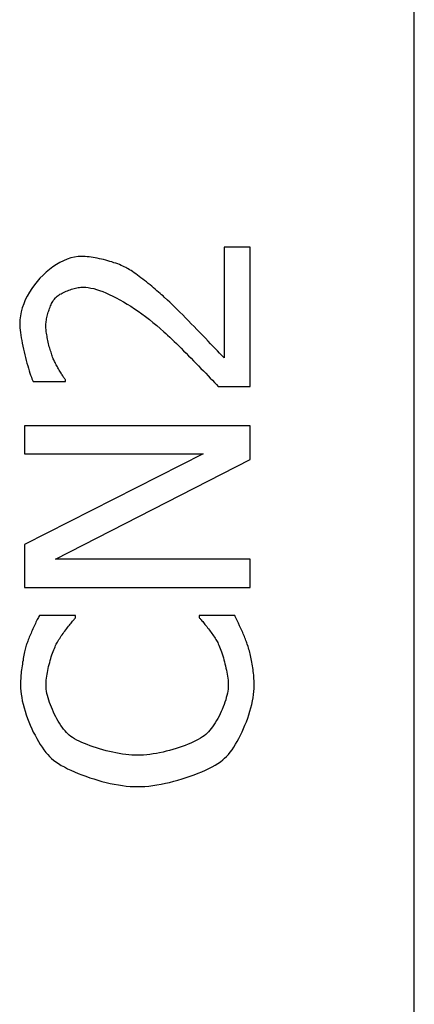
# Model space of a CAD drawing. Header units: millimetres. Extents: x 163 to 2699, y 224 to 730.
# Tile 139 of 168: x 2421.74 to 2426.18, y 467 to 478.07. Entities that reach past the tile are written whole.
import ezdxf

# ---------------------------------------------------------------- set-up
doc = ezdxf.new("R2010")
doc.units = ezdxf.units.MM

msp = doc.modelspace()

# ---------------------------------------------------------------- linework, layer by layer
at = {"color": 7, "linetype": 'Continuous'}
for p, q in [((2426.178, 400.503), (2426.178, 505.153)), ((2424.039, 475.515), (2424.039, 474.267)), ((2424.333, 475.515), (2424.039, 475.515)), ((2424.333, 473.948), (2424.333, 475.515)), ((2422.193, 475.341), (2422.153, 475.318)), ((2422.233, 475.361), (2422.193, 475.341)), ((2422.274, 475.378), (2422.233, 475.361)), ((2422.315, 475.392), (2422.274, 475.378)), ((2422.356, 475.401), (2422.315, 475.392)), ((2422.397, 475.408), (2422.356, 475.401)), ((2422.437, 475.41), (2422.397, 475.408)), ((2422.457, 475.409), (2422.437, 475.41)), ((2422.477, 475.408), (2422.457, 475.409)), ((2422.498, 475.406), (2422.477, 475.408)), ((2422.52, 475.404), (2422.498, 475.406)), ((2422.542, 475.401), (2422.52, 475.404)), ((2422.565, 475.398), (2422.542, 475.401)), ((2422.589, 475.394), (2422.565, 475.398)), ((2422.612, 475.389), (2422.589, 475.394)), ((2422.636, 475.384), (2422.612, 475.389)), ((2422.66, 475.379), (2422.636, 475.384)), ((2422.684, 475.373), (2422.66, 475.379)), ((2422.708, 475.367), (2422.684, 475.373)), ((2422.731, 475.36), (2422.708, 475.367)), ((2422.755, 475.354), (2422.731, 475.36)), ((2422.778, 475.347), (2422.755, 475.354)), ((2422.8, 475.339), (2422.778, 475.347)), ((2422.821, 475.332), (2422.8, 475.339)), ((2422.842, 475.325), (2422.821, 475.332)), ((2422.862, 475.317), (2422.842, 475.325)), ((2422.038, 475.233), (2422.002, 475.2)), ((2422.075, 475.264), (2422.038, 475.233)), ((2422.114, 475.292), (2422.075, 475.264)), ((2422.153, 475.318), (2422.114, 475.292)), ((2422.881, 475.309), (2422.862, 475.317)), ((2422.899, 475.301), (2422.881, 475.309)), ((2422.916, 475.293), (2422.899, 475.301)), ((2422.932, 475.286), (2422.916, 475.293)), ((2422.946, 475.278), (2422.932, 475.286)), ((2422.96, 475.27), (2422.946, 475.278)), ((2422.976, 475.26), (2422.96, 475.27)), ((2422.992, 475.25), (2422.976, 475.26)), ((2423.009, 475.238), (2422.992, 475.25)), ((2423.027, 475.226), (2423.009, 475.238)), ((2423.046, 475.213), (2423.027, 475.226)), ((2421.935, 475.127), (2421.905, 475.089)), ((2421.968, 475.164), (2421.935, 475.127)), ((2422.002, 475.2), (2421.968, 475.164)), ((2423.065, 475.199), (2423.046, 475.213)), ((2423.084, 475.184), (2423.065, 475.199)), ((2423.104, 475.169), (2423.084, 475.184)), ((2423.125, 475.154), (2423.104, 475.169)), ((2423.145, 475.138), (2423.125, 475.154)), ((2423.165, 475.122), (2423.145, 475.138)), ((2423.186, 475.106), (2423.165, 475.122)), ((2423.206, 475.089), (2423.186, 475.106)), ((2421.849, 475.007), (2421.825, 474.964)), ((2421.876, 475.048), (2421.849, 475.007)), ((2421.905, 475.089), (2421.876, 475.048)), ((2422.206, 474.99), (2422.219, 474.997)), ((2422.219, 474.997), (2422.232, 475.004)), ((2422.232, 475.004), (2422.246, 475.011)), ((2422.246, 475.011), (2422.261, 475.017)), ((2422.261, 475.017), (2422.276, 475.023)), ((2422.276, 475.023), (2422.291, 475.029)), ((2422.291, 475.029), (2422.306, 475.035)), ((2422.306, 475.035), (2422.321, 475.04)), ((2422.321, 475.04), (2422.337, 475.045)), ((2422.337, 475.045), (2422.353, 475.049)), ((2422.353, 475.049), (2422.368, 475.053)), ((2422.368, 475.053), (2422.384, 475.056)), ((2422.384, 475.056), (2422.399, 475.059)), ((2422.399, 475.059), (2422.414, 475.061)), ((2422.414, 475.061), (2422.428, 475.062)), ((2422.428, 475.062), (2422.442, 475.064)), ((2422.442, 475.064), (2422.456, 475.064)), ((2422.456, 475.064), (2422.482, 475.063)), ((2422.482, 475.063), (2422.51, 475.059)), ((2422.51, 475.059), (2422.54, 475.054)), ((2422.54, 475.054), (2422.572, 475.047)), ((2422.572, 475.047), (2422.604, 475.037)), ((2422.604, 475.037), (2422.639, 475.026)), ((2422.639, 475.026), (2422.674, 475.013)), ((2422.674, 475.013), (2422.71, 474.998)), ((2422.71, 474.998), (2422.748, 474.981)), ((2423.226, 475.073), (2423.206, 475.089)), ((2423.246, 475.056), (2423.226, 475.073)), ((2423.265, 475.04), (2423.246, 475.056)), ((2423.284, 475.024), (2423.265, 475.04)), ((2423.302, 475.009), (2423.284, 475.024)), ((2423.319, 474.993), (2423.302, 475.009)), ((2423.336, 474.979), (2423.319, 474.993)), ((2421.803, 474.921), (2421.785, 474.877)), ((2421.825, 474.964), (2421.803, 474.921)), ((2422.099, 474.878), (2422.105, 474.89)), ((2422.105, 474.89), (2422.111, 474.901)), ((2422.111, 474.901), (2422.118, 474.912)), ((2422.118, 474.912), (2422.124, 474.921)), ((2422.124, 474.921), (2422.13, 474.93)), ((2422.13, 474.93), (2422.137, 474.938)), ((2422.137, 474.938), (2422.144, 474.946)), ((2422.144, 474.946), (2422.152, 474.953)), ((2422.152, 474.953), (2422.161, 474.961)), ((2422.161, 474.961), (2422.171, 474.968)), ((2422.171, 474.968), (2422.182, 474.976)), ((2422.182, 474.976), (2422.193, 474.983)), ((2422.193, 474.983), (2422.206, 474.99)), ((2422.748, 474.981), (2422.786, 474.963)), ((2422.786, 474.963), (2422.826, 474.943)), ((2422.826, 474.943), (2422.866, 474.922)), ((2422.866, 474.922), (2422.906, 474.898)), ((2422.906, 474.898), (2422.947, 474.874)), ((2423.352, 474.965), (2423.336, 474.979)), ((2423.366, 474.951), (2423.352, 474.965)), ((2423.403, 474.917), (2423.366, 474.951)), ((2423.428, 474.894), (2423.403, 474.917)), ((2423.454, 474.868), (2423.428, 474.894)), ((2421.756, 474.787), (2421.747, 474.742)), ((2421.769, 474.832), (2421.756, 474.787)), ((2421.785, 474.877), (2421.769, 474.832)), ((2422.057, 474.766), (2422.061, 474.781)), ((2422.061, 474.781), (2422.066, 474.796)), ((2422.066, 474.796), (2422.071, 474.81)), ((2422.071, 474.81), (2422.076, 474.825)), ((2422.076, 474.825), (2422.082, 474.839)), ((2422.082, 474.839), (2422.087, 474.852)), ((2422.087, 474.852), (2422.093, 474.865)), ((2422.093, 474.865), (2422.099, 474.878)), ((2422.947, 474.874), (2422.989, 474.848)), ((2422.989, 474.848), (2423.03, 474.821)), ((2423.03, 474.821), (2423.072, 474.792)), ((2423.072, 474.792), (2423.114, 474.762)), ((2423.482, 474.841), (2423.454, 474.868)), ((2423.511, 474.812), (2423.482, 474.841)), ((2423.541, 474.782), (2423.511, 474.812)), ((2423.573, 474.751), (2423.541, 474.782)), ((2421.742, 474.697), (2421.74, 474.652)), ((2421.747, 474.742), (2421.742, 474.697)), ((2422.035, 474.652), (2422.036, 474.666)), ((2422.036, 474.666), (2422.038, 474.679)), ((2422.038, 474.679), (2422.04, 474.693)), ((2422.04, 474.693), (2422.043, 474.708)), ((2422.043, 474.708), (2422.046, 474.722)), ((2422.046, 474.722), (2422.049, 474.737)), ((2422.049, 474.737), (2422.053, 474.752)), ((2422.053, 474.752), (2422.057, 474.766)), ((2423.114, 474.762), (2423.156, 474.732)), ((2423.156, 474.732), (2423.198, 474.7)), ((2423.198, 474.7), (2423.239, 474.666)), ((2423.239, 474.666), (2423.281, 474.632)), ((2423.604, 474.719), (2423.573, 474.751)), ((2423.637, 474.686), (2423.604, 474.719)), ((2423.669, 474.653), (2423.637, 474.686)), ((2421.74, 474.652), (2421.74, 474.63)), ((2421.74, 474.63), (2421.742, 474.606)), ((2421.742, 474.606), (2421.744, 474.58)), ((2421.744, 474.58), (2421.747, 474.553)), ((2421.747, 474.553), (2421.751, 474.524)), ((2422.034, 474.64), (2422.035, 474.652)), ((2422.034, 474.627), (2422.034, 474.64)), ((2422.034, 474.616), (2422.034, 474.627)), ((2422.035, 474.603), (2422.034, 474.616)), ((2422.036, 474.589), (2422.035, 474.603)), ((2422.037, 474.575), (2422.036, 474.589)), ((2422.039, 474.56), (2422.037, 474.575)), ((2422.042, 474.545), (2422.039, 474.56)), ((2423.281, 474.632), (2423.321, 474.597)), ((2423.321, 474.597), (2423.362, 474.562)), ((2423.362, 474.562), (2423.382, 474.543)), ((2423.702, 474.62), (2423.669, 474.653)), ((2423.734, 474.587), (2423.702, 474.62)), ((2423.766, 474.553), (2423.734, 474.587)), ((2423.798, 474.521), (2423.766, 474.553)), ((2421.751, 474.524), (2421.756, 474.494)), ((2421.756, 474.494), (2421.762, 474.463)), ((2421.762, 474.463), (2421.768, 474.432)), ((2422.044, 474.529), (2422.042, 474.545)), ((2422.047, 474.513), (2422.044, 474.529)), ((2422.05, 474.496), (2422.047, 474.513)), ((2422.053, 474.479), (2422.05, 474.496)), ((2422.057, 474.462), (2422.053, 474.479)), ((2422.061, 474.445), (2422.057, 474.462)), ((2422.065, 474.428), (2422.061, 474.445)), ((2423.382, 474.543), (2423.404, 474.522)), ((2423.404, 474.522), (2423.427, 474.501)), ((2423.427, 474.501), (2423.451, 474.478)), ((2423.451, 474.478), (2423.476, 474.454)), ((2423.476, 474.454), (2423.502, 474.429)), ((2423.829, 474.489), (2423.798, 474.521)), ((2423.858, 474.458), (2423.829, 474.489)), ((2423.887, 474.428), (2423.858, 474.458)), ((2421.768, 474.432), (2421.774, 474.4)), ((2421.774, 474.4), (2421.781, 474.368)), ((2421.781, 474.368), (2421.789, 474.335)), ((2421.789, 474.335), (2421.796, 474.303)), ((2422.069, 474.411), (2422.065, 474.428)), ((2422.073, 474.394), (2422.069, 474.411)), ((2422.078, 474.378), (2422.073, 474.394)), ((2422.082, 474.362), (2422.078, 474.378)), ((2422.087, 474.346), (2422.082, 474.362)), ((2422.092, 474.331), (2422.087, 474.346)), ((2422.096, 474.317), (2422.092, 474.331)), ((2423.502, 474.429), (2423.528, 474.403)), ((2423.528, 474.403), (2423.555, 474.376)), ((2423.555, 474.376), (2423.583, 474.349)), ((2423.583, 474.349), (2423.611, 474.321)), ((2423.914, 474.399), (2423.887, 474.428)), ((2423.94, 474.372), (2423.914, 474.399)), ((2423.964, 474.347), (2423.94, 474.372)), ((2423.986, 474.323), (2423.964, 474.347)), ((2421.796, 474.303), (2421.804, 474.271)), ((2421.804, 474.271), (2421.813, 474.24)), ((2421.813, 474.24), (2421.821, 474.209)), ((2422.101, 474.303), (2422.096, 474.317)), ((2422.105, 474.29), (2422.101, 474.303)), ((2422.11, 474.278), (2422.105, 474.29)), ((2422.114, 474.267), (2422.11, 474.278)), ((2422.118, 474.258), (2422.114, 474.267)), ((2422.122, 474.248), (2422.118, 474.258)), ((2422.127, 474.238), (2422.122, 474.248)), ((2422.133, 474.227), (2422.127, 474.238)), ((2422.138, 474.216), (2422.133, 474.227)), ((2423.611, 474.321), (2423.639, 474.293)), ((2423.639, 474.293), (2423.667, 474.264)), ((2423.667, 474.264), (2423.696, 474.236)), ((2423.696, 474.236), (2423.724, 474.207)), ((2424.006, 474.302), (2423.986, 474.323)), ((2424.024, 474.283), (2424.006, 474.302)), ((2424.039, 474.267), (2424.024, 474.283)), ((2421.821, 474.209), (2421.83, 474.179)), ((2421.83, 474.179), (2421.838, 474.151)), ((2421.838, 474.151), (2421.846, 474.124)), ((2421.846, 474.124), (2421.855, 474.098)), ((2422.144, 474.204), (2422.138, 474.216)), ((2422.15, 474.192), (2422.144, 474.204)), ((2422.157, 474.18), (2422.15, 474.192)), ((2422.164, 474.168), (2422.157, 474.18)), ((2422.17, 474.156), (2422.164, 474.168)), ((2422.177, 474.144), (2422.17, 474.156)), ((2422.184, 474.132), (2422.177, 474.144)), ((2422.191, 474.12), (2422.184, 474.132)), ((2422.198, 474.109), (2422.191, 474.12)), ((2422.205, 474.097), (2422.198, 474.109)), ((2423.724, 474.207), (2423.752, 474.178)), ((2423.752, 474.178), (2423.779, 474.15)), ((2423.779, 474.15), (2423.806, 474.122)), ((2423.806, 474.122), (2423.833, 474.095)), ((2421.855, 474.098), (2421.863, 474.075)), ((2421.863, 474.075), (2421.871, 474.053)), ((2421.871, 474.053), (2421.878, 474.033)), ((2421.878, 474.033), (2421.885, 474.016)), ((2421.885, 474.016), (2421.892, 474.002)), ((2421.892, 474.002), (2422.254, 474.002)), ((2422.211, 474.087), (2422.205, 474.097)), ((2422.218, 474.076), (2422.211, 474.087)), ((2422.224, 474.066), (2422.218, 474.076)), ((2422.23, 474.057), (2422.224, 474.066)), ((2422.236, 474.048), (2422.23, 474.057)), ((2422.241, 474.04), (2422.236, 474.048)), ((2422.246, 474.032), (2422.241, 474.04)), ((2422.25, 474.026), (2422.246, 474.032)), ((2422.254, 474.02), (2422.25, 474.026)), ((2422.254, 474.002), (2422.254, 474.02)), ((2423.833, 474.095), (2423.859, 474.068)), ((2423.859, 474.068), (2423.884, 474.042)), ((2423.884, 474.042), (2423.908, 474.017)), ((2423.908, 474.017), (2423.931, 473.993)), ((2423.931, 473.993), (2423.952, 473.97)), ((2423.952, 473.97), (2423.973, 473.948)), ((2423.973, 473.948), (2424.333, 473.948)), ((2421.793, 473.506), (2421.793, 473.191)), ((2424.333, 473.506), (2421.793, 473.506)), ((2424.333, 473.127), (2424.333, 473.506)), ((2423.804, 473.191), (2421.793, 472.168)), ((2421.793, 473.191), (2423.804, 473.191)), ((2422.143, 472.003), (2424.333, 473.127)), ((2421.793, 472.168), (2421.793, 471.688)), ((2424.333, 472.003), (2422.143, 472.003)), ((2424.333, 471.688), (2424.333, 472.003)), ((2421.793, 471.688), (2424.333, 471.688)), ((2421.95, 471.35), (2421.944, 471.338)), ((2421.956, 471.362), (2421.95, 471.35)), ((2421.962, 471.373), (2421.956, 471.362)), ((2422.369, 471.373), (2421.962, 471.373)), ((2422.358, 471.333), (2422.364, 471.34)), ((2422.364, 471.34), (2422.369, 471.346)), ((2422.369, 471.346), (2422.369, 471.373)), ((2423.757, 471.373), (2423.757, 471.348)), ((2424.16, 471.373), (2423.757, 471.373)), ((2423.757, 471.348), (2423.762, 471.343)), ((2423.762, 471.343), (2423.768, 471.337)), ((2424.165, 471.362), (2424.16, 471.373)), ((2424.201, 471.286), (2424.165, 471.362)), ((2421.895, 471.235), (2421.888, 471.22)), ((2421.902, 471.251), (2421.895, 471.235)), ((2421.909, 471.266), (2421.902, 471.251)), ((2421.916, 471.282), (2421.909, 471.266)), ((2421.923, 471.296), (2421.916, 471.282)), ((2421.93, 471.311), (2421.923, 471.296)), ((2421.937, 471.325), (2421.93, 471.311)), ((2421.944, 471.338), (2421.937, 471.325)), ((2422.269, 471.224), (2422.279, 471.237)), ((2422.279, 471.237), (2422.289, 471.25)), ((2422.289, 471.25), (2422.299, 471.263)), ((2422.299, 471.263), (2422.309, 471.275)), ((2422.309, 471.275), (2422.318, 471.286)), ((2422.318, 471.286), (2422.327, 471.297)), ((2422.327, 471.297), (2422.335, 471.307)), ((2422.335, 471.307), (2422.343, 471.317)), ((2422.343, 471.317), (2422.351, 471.325)), ((2422.351, 471.325), (2422.358, 471.333)), ((2423.768, 471.337), (2423.775, 471.329)), ((2423.775, 471.329), (2423.782, 471.321)), ((2423.782, 471.321), (2423.789, 471.312)), ((2423.789, 471.312), (2423.798, 471.303)), ((2423.798, 471.303), (2423.806, 471.293)), ((2423.806, 471.293), (2423.815, 471.282)), ((2423.815, 471.282), (2423.824, 471.27)), ((2423.824, 471.27), (2423.834, 471.259)), ((2423.834, 471.259), (2423.843, 471.246)), ((2423.843, 471.246), (2423.853, 471.234)), ((2423.853, 471.234), (2423.863, 471.221)), ((2424.214, 471.257), (2424.201, 471.286)), ((2424.221, 471.242), (2424.214, 471.257)), ((2424.228, 471.227), (2424.221, 471.242)), ((2421.848, 471.126), (2421.842, 471.111)), ((2421.854, 471.141), (2421.848, 471.126)), ((2421.86, 471.156), (2421.854, 471.141)), ((2421.867, 471.172), (2421.86, 471.156)), ((2421.874, 471.188), (2421.867, 471.172)), ((2421.881, 471.204), (2421.874, 471.188)), ((2421.888, 471.22), (2421.881, 471.204)), ((2422.19, 471.113), (2422.199, 471.127)), ((2422.199, 471.127), (2422.208, 471.141)), ((2422.208, 471.141), (2422.218, 471.155)), ((2422.218, 471.155), (2422.228, 471.169)), ((2422.228, 471.169), (2422.238, 471.183)), ((2422.238, 471.183), (2422.248, 471.197)), ((2422.248, 471.197), (2422.259, 471.211)), ((2422.259, 471.211), (2422.269, 471.224)), ((2423.863, 471.221), (2423.873, 471.208)), ((2423.873, 471.208), (2423.883, 471.195)), ((2423.883, 471.195), (2423.893, 471.181)), ((2423.893, 471.181), (2423.902, 471.168)), ((2423.902, 471.168), (2423.912, 471.155)), ((2423.912, 471.155), (2423.921, 471.141)), ((2423.921, 471.141), (2423.93, 471.128)), ((2423.93, 471.128), (2423.938, 471.115)), ((2424.235, 471.212), (2424.228, 471.227)), ((2424.241, 471.197), (2424.235, 471.212)), ((2424.248, 471.182), (2424.241, 471.197)), ((2424.255, 471.166), (2424.248, 471.182)), ((2424.261, 471.151), (2424.255, 471.166)), ((2424.267, 471.136), (2424.261, 471.151)), ((2424.273, 471.121), (2424.267, 471.136)), ((2424.279, 471.106), (2424.273, 471.121)), ((2421.806, 471.009), (2421.803, 470.994)), ((2421.81, 471.023), (2421.806, 471.009)), ((2421.814, 471.036), (2421.81, 471.023)), ((2421.817, 471.046), (2421.814, 471.036)), ((2421.821, 471.058), (2421.817, 471.046)), ((2421.826, 471.07), (2421.821, 471.058)), ((2421.831, 471.083), (2421.826, 471.07)), ((2421.836, 471.097), (2421.831, 471.083)), ((2421.842, 471.111), (2421.836, 471.097)), ((2422.13, 471.002), (2422.137, 471.018)), ((2422.137, 471.018), (2422.144, 471.034)), ((2422.144, 471.034), (2422.151, 471.048)), ((2422.151, 471.048), (2422.157, 471.06)), ((2422.157, 471.06), (2422.165, 471.073)), ((2422.165, 471.073), (2422.172, 471.086)), ((2422.172, 471.086), (2422.181, 471.1)), ((2422.181, 471.1), (2422.19, 471.113)), ((2423.938, 471.115), (2423.946, 471.103)), ((2423.946, 471.103), (2423.954, 471.091)), ((2423.954, 471.091), (2423.961, 471.079)), ((2423.961, 471.079), (2423.967, 471.066)), ((2423.967, 471.066), (2423.974, 471.052)), ((2423.974, 471.052), (2423.981, 471.036)), ((2423.981, 471.036), (2423.988, 471.019)), ((2423.988, 471.019), (2423.996, 471.001)), ((2424.285, 471.091), (2424.279, 471.106)), ((2424.29, 471.077), (2424.285, 471.091)), ((2424.295, 471.063), (2424.29, 471.077)), ((2424.3, 471.049), (2424.295, 471.063)), ((2424.309, 471.021), (2424.3, 471.049)), ((2424.314, 471.006), (2424.309, 471.021)), ((2424.318, 470.99), (2424.314, 471.006)), ((2421.784, 470.906), (2421.78, 470.886)), ((2421.787, 470.925), (2421.784, 470.906)), ((2421.791, 470.944), (2421.787, 470.925)), ((2421.795, 470.962), (2421.791, 470.944)), ((2421.799, 470.979), (2421.795, 470.962)), ((2421.803, 470.994), (2421.799, 470.979)), ((2422.089, 470.886), (2422.095, 470.907)), ((2422.095, 470.907), (2422.102, 470.928)), ((2422.102, 470.928), (2422.109, 470.947)), ((2422.109, 470.947), (2422.116, 470.966)), ((2422.116, 470.966), (2422.123, 470.985)), ((2422.123, 470.985), (2422.13, 471.002)), ((2423.996, 471.001), (2424.003, 470.982)), ((2424.003, 470.982), (2424.01, 470.962)), ((2424.01, 470.962), (2424.017, 470.941)), ((2424.017, 470.941), (2424.024, 470.919)), ((2424.024, 470.919), (2424.031, 470.897)), ((2424.031, 470.897), (2424.037, 470.874)), ((2424.323, 470.974), (2424.318, 470.99)), ((2424.327, 470.957), (2424.323, 470.974)), ((2424.332, 470.939), (2424.327, 470.957)), ((2424.336, 470.921), (2424.332, 470.939)), ((2424.34, 470.903), (2424.336, 470.921)), ((2424.344, 470.884), (2424.34, 470.903)), ((2421.767, 470.804), (2421.764, 470.782)), ((2421.77, 470.825), (2421.767, 470.804)), ((2421.773, 470.846), (2421.77, 470.825)), ((2421.777, 470.866), (2421.773, 470.846)), ((2421.78, 470.886), (2421.777, 470.866)), ((2422.06, 470.776), (2422.065, 470.799)), ((2422.065, 470.799), (2422.071, 470.821)), ((2422.071, 470.821), (2422.077, 470.843)), ((2422.077, 470.843), (2422.083, 470.865)), ((2422.083, 470.865), (2422.089, 470.886)), ((2424.037, 470.874), (2424.043, 470.851)), ((2424.043, 470.851), (2424.049, 470.828)), ((2424.049, 470.828), (2424.055, 470.805)), ((2424.055, 470.805), (2424.06, 470.781)), ((2424.348, 470.864), (2424.344, 470.884)), ((2424.352, 470.845), (2424.348, 470.864)), ((2424.355, 470.825), (2424.352, 470.845)), ((2424.359, 470.804), (2424.355, 470.825)), ((2424.362, 470.784), (2424.359, 470.804)), ((2421.752, 470.679), (2421.751, 470.66)), ((2421.754, 470.699), (2421.752, 470.679)), ((2421.756, 470.72), (2421.754, 470.699)), ((2421.758, 470.74), (2421.756, 470.72)), ((2421.761, 470.761), (2421.758, 470.74)), ((2421.764, 470.782), (2421.761, 470.761)), ((2422.041, 470.667), (2422.044, 470.688)), ((2422.044, 470.688), (2422.047, 470.71)), ((2422.047, 470.71), (2422.051, 470.732)), ((2422.051, 470.732), (2422.056, 470.754)), ((2422.056, 470.754), (2422.06, 470.776)), ((2424.06, 470.781), (2424.065, 470.758)), ((2424.065, 470.758), (2424.07, 470.735)), ((2424.07, 470.735), (2424.074, 470.712)), ((2424.074, 470.712), (2424.078, 470.689)), ((2424.078, 470.689), (2424.081, 470.667)), ((2424.365, 470.764), (2424.362, 470.784)), ((2424.367, 470.743), (2424.365, 470.764)), ((2424.37, 470.723), (2424.367, 470.743)), ((2424.372, 470.702), (2424.37, 470.723)), ((2424.374, 470.682), (2424.372, 470.702)), ((2424.375, 470.661), (2424.374, 470.682)), ((2421.749, 470.641), (2421.748, 470.623)), ((2421.748, 470.623), (2421.748, 470.605)), ((2421.748, 470.605), (2421.748, 470.589)), ((2421.748, 470.589), (2421.749, 470.556)), ((2421.751, 470.66), (2421.749, 470.641)), ((2422.036, 470.606), (2422.037, 470.625)), ((2422.036, 470.587), (2422.036, 470.606)), ((2422.037, 470.566), (2422.036, 470.587)), ((2422.037, 470.625), (2422.039, 470.646)), ((2422.039, 470.544), (2422.037, 470.566)), ((2422.039, 470.646), (2422.041, 470.667)), ((2424.081, 470.667), (2424.083, 470.646)), ((2424.083, 470.646), (2424.085, 470.625)), ((2424.085, 470.566), (2424.084, 470.544)), ((2424.085, 470.625), (2424.086, 470.606)), ((2424.086, 470.587), (2424.085, 470.566)), ((2424.086, 470.606), (2424.086, 470.587)), ((2424.377, 470.641), (2424.375, 470.661)), ((2424.378, 470.622), (2424.377, 470.641)), ((2424.378, 470.602), (2424.378, 470.622)), ((2424.378, 470.583), (2424.378, 470.602)), ((2424.378, 470.551), (2424.378, 470.583)), ((2421.749, 470.556), (2421.751, 470.522)), ((2421.751, 470.522), (2421.756, 470.486)), ((2421.756, 470.486), (2421.762, 470.449)), ((2422.042, 470.521), (2422.039, 470.544)), ((2422.046, 470.496), (2422.042, 470.521)), ((2422.052, 470.471), (2422.046, 470.496)), ((2422.059, 470.446), (2422.052, 470.471)), ((2424.071, 470.473), (2424.064, 470.448)), ((2424.076, 470.498), (2424.071, 470.473)), ((2424.08, 470.521), (2424.076, 470.498)), ((2424.084, 470.544), (2424.08, 470.521)), ((2424.365, 470.447), (2424.371, 470.483)), ((2424.371, 470.483), (2424.375, 470.518)), ((2424.375, 470.518), (2424.378, 470.551)), ((2421.762, 470.449), (2421.769, 470.411)), ((2421.769, 470.411), (2421.778, 470.373)), ((2421.778, 470.373), (2421.789, 470.334)), ((2422.067, 470.42), (2422.059, 470.446)), ((2422.075, 470.393), (2422.067, 470.42)), ((2422.085, 470.366), (2422.075, 470.393)), ((2422.096, 470.34), (2422.085, 470.366)), ((2424.029, 470.343), (2424.018, 470.316)), ((2424.039, 470.369), (2424.029, 470.343)), ((2424.048, 470.396), (2424.039, 470.369)), ((2424.057, 470.422), (2424.048, 470.396)), ((2424.064, 470.448), (2424.057, 470.422)), ((2424.34, 470.334), (2424.35, 470.372)), ((2424.35, 470.372), (2424.358, 470.41)), ((2424.358, 470.41), (2424.365, 470.447)), ((2421.789, 470.334), (2421.801, 470.294)), ((2421.801, 470.294), (2421.813, 470.255)), ((2421.813, 470.255), (2421.828, 470.215)), ((2422.107, 470.313), (2422.096, 470.34)), ((2422.119, 470.286), (2422.107, 470.313)), ((2422.132, 470.259), (2422.119, 470.286)), ((2422.145, 470.233), (2422.132, 470.259)), ((2422.159, 470.208), (2422.145, 470.233)), ((2423.982, 470.238), (2423.968, 470.213)), ((2423.994, 470.264), (2423.982, 470.238)), ((2424.007, 470.29), (2423.994, 470.264)), ((2424.018, 470.316), (2424.007, 470.29)), ((2424.304, 470.217), (2424.317, 470.256)), ((2424.317, 470.256), (2424.329, 470.295)), ((2424.329, 470.295), (2424.34, 470.334)), ((2421.828, 470.215), (2421.843, 470.176)), ((2421.843, 470.176), (2421.859, 470.137)), ((2421.859, 470.137), (2421.876, 470.098)), ((2422.173, 470.183), (2422.159, 470.208)), ((2422.188, 470.159), (2422.173, 470.183)), ((2422.203, 470.136), (2422.188, 470.159)), ((2422.218, 470.114), (2422.203, 470.136)), ((2423.91, 470.121), (2423.895, 470.1)), ((2423.925, 470.142), (2423.91, 470.121)), ((2423.94, 470.165), (2423.925, 470.142)), ((2423.954, 470.189), (2423.94, 470.165)), ((2423.968, 470.213), (2423.954, 470.189)), ((2424.258, 470.1), (2424.274, 470.139)), ((2424.274, 470.139), (2424.289, 470.177)), ((2424.289, 470.177), (2424.304, 470.217)), ((2421.876, 470.098), (2421.893, 470.061)), ((2421.893, 470.061), (2421.912, 470.024)), ((2421.912, 470.024), (2421.931, 469.988)), ((2422.234, 470.093), (2422.218, 470.114)), ((2422.25, 470.074), (2422.234, 470.093)), ((2422.265, 470.056), (2422.25, 470.074)), ((2422.281, 470.04), (2422.265, 470.056)), ((2422.297, 470.025), (2422.281, 470.04)), ((2422.315, 470.012), (2422.297, 470.025)), ((2422.335, 469.998), (2422.315, 470.012)), ((2423.815, 470.019), (2423.796, 470.006)), ((2423.833, 470.033), (2423.815, 470.019)), ((2423.849, 470.047), (2423.833, 470.033)), ((2423.864, 470.064), (2423.849, 470.047)), ((2423.88, 470.081), (2423.864, 470.064)), ((2423.895, 470.1), (2423.88, 470.081)), ((2424.205, 469.99), (2424.224, 470.026)), ((2424.224, 470.026), (2424.241, 470.063)), ((2424.241, 470.063), (2424.258, 470.1)), ((2421.931, 469.988), (2421.951, 469.954)), ((2421.951, 469.954), (2421.971, 469.921)), ((2421.971, 469.921), (2421.992, 469.889)), ((2422.358, 469.985), (2422.335, 469.998)), ((2422.382, 469.971), (2422.358, 469.985)), ((2422.409, 469.958), (2422.382, 469.971)), ((2422.438, 469.944), (2422.409, 469.958)), ((2422.468, 469.931), (2422.438, 469.944)), ((2422.5, 469.919), (2422.468, 469.931)), ((2422.533, 469.906), (2422.5, 469.919)), ((2422.567, 469.894), (2422.533, 469.906)), ((2423.602, 469.911), (2423.568, 469.899)), ((2423.634, 469.924), (2423.602, 469.911)), ((2423.665, 469.937), (2423.634, 469.924)), ((2423.695, 469.951), (2423.665, 469.937)), ((2423.723, 469.964), (2423.695, 469.951)), ((2423.749, 469.978), (2423.723, 469.964)), ((2423.773, 469.992), (2423.749, 469.978)), ((2423.796, 470.006), (2423.773, 469.992)), ((2424.148, 469.891), (2424.167, 469.923)), ((2424.167, 469.923), (2424.187, 469.956)), ((2424.187, 469.956), (2424.205, 469.99)), ((2421.992, 469.889), (2422.013, 469.86)), ((2422.013, 469.86), (2422.034, 469.832)), ((2422.034, 469.832), (2422.055, 469.807)), ((2422.055, 469.807), (2422.076, 469.784)), ((2422.602, 469.883), (2422.567, 469.894)), ((2422.638, 469.872), (2422.602, 469.883)), ((2422.675, 469.861), (2422.638, 469.872)), ((2422.712, 469.851), (2422.675, 469.861)), ((2422.749, 469.842), (2422.712, 469.851)), ((2422.786, 469.833), (2422.749, 469.842)), ((2422.823, 469.826), (2422.786, 469.833)), ((2422.86, 469.819), (2422.823, 469.826)), ((2422.897, 469.813), (2422.86, 469.819)), ((2422.932, 469.808), (2422.897, 469.813)), ((2422.967, 469.804), (2422.932, 469.808)), ((2423.001, 469.801), (2422.967, 469.804)), ((2423.034, 469.799), (2423.001, 469.801)), ((2423.065, 469.799), (2423.034, 469.799)), ((2423.098, 469.799), (2423.065, 469.799)), ((2423.133, 469.801), (2423.098, 469.799)), ((2423.168, 469.804), (2423.133, 469.801)), ((2423.204, 469.808), (2423.168, 469.804)), ((2423.24, 469.814), (2423.204, 469.808)), ((2423.277, 469.82), (2423.24, 469.814)), ((2423.314, 469.827), (2423.277, 469.82)), ((2423.352, 469.835), (2423.314, 469.827)), ((2423.389, 469.844), (2423.352, 469.835)), ((2423.426, 469.854), (2423.389, 469.844)), ((2423.462, 469.864), (2423.426, 469.854)), ((2423.498, 469.875), (2423.462, 469.864)), ((2423.534, 469.886), (2423.498, 469.875)), ((2423.568, 469.899), (2423.534, 469.886)), ((2424.066, 469.786), (2424.087, 469.809)), ((2424.087, 469.809), (2424.107, 469.834)), ((2424.107, 469.834), (2424.128, 469.862)), ((2424.128, 469.862), (2424.148, 469.891)), ((2422.076, 469.784), (2422.098, 469.764)), ((2422.098, 469.764), (2422.121, 469.744)), ((2422.121, 469.744), (2422.147, 469.725)), ((2422.147, 469.725), (2422.176, 469.706)), ((2422.176, 469.706), (2422.208, 469.686)), ((2422.208, 469.686), (2422.242, 469.668)), ((2423.904, 469.67), (2423.937, 469.689)), ((2423.937, 469.689), (2423.969, 469.708)), ((2423.969, 469.708), (2423.997, 469.727)), ((2423.997, 469.727), (2424.023, 469.747)), ((2424.023, 469.747), (2424.045, 469.766)), ((2424.045, 469.766), (2424.066, 469.786)), ((2422.242, 469.668), (2422.278, 469.649)), ((2422.278, 469.649), (2422.316, 469.631)), ((2422.316, 469.631), (2422.355, 469.613)), ((2422.355, 469.613), (2422.397, 469.595)), ((2422.397, 469.595), (2422.439, 469.579)), ((2422.439, 469.579), (2422.483, 469.563)), ((2423.659, 469.565), (2423.704, 469.581)), ((2423.704, 469.581), (2423.747, 469.598)), ((2423.747, 469.598), (2423.789, 469.615)), ((2423.789, 469.615), (2423.829, 469.633)), ((2423.829, 469.633), (2423.868, 469.652)), ((2423.868, 469.652), (2423.904, 469.67)), ((2422.483, 469.563), (2422.527, 469.547)), ((2422.527, 469.547), (2422.573, 469.533)), ((2422.573, 469.533), (2422.619, 469.519)), ((2422.619, 469.519), (2422.665, 469.506)), ((2422.665, 469.506), (2422.711, 469.494)), ((2422.711, 469.494), (2422.758, 469.484)), ((2422.758, 469.484), (2422.804, 469.474)), ((2422.804, 469.474), (2422.85, 469.466)), ((2422.85, 469.466), (2422.895, 469.459)), ((2422.895, 469.459), (2422.939, 469.454)), ((2423.193, 469.454), (2423.238, 469.46)), ((2423.238, 469.46), (2423.284, 469.467)), ((2423.284, 469.467), (2423.331, 469.475)), ((2423.331, 469.475), (2423.378, 469.485)), ((2423.378, 469.485), (2423.425, 469.495)), ((2423.425, 469.495), (2423.473, 469.507)), ((2423.473, 469.507), (2423.52, 469.52)), ((2423.52, 469.52), (2423.567, 469.534)), ((2423.567, 469.534), (2423.614, 469.549)), ((2423.614, 469.549), (2423.659, 469.565)), ((2422.939, 469.454), (2422.982, 469.45)), ((2422.982, 469.45), (2423.025, 469.447)), ((2423.025, 469.447), (2423.065, 469.447)), ((2423.065, 469.447), (2423.106, 469.447)), ((2423.106, 469.447), (2423.149, 469.45)), ((2423.149, 469.45), (2423.193, 469.454))]:
    msp.add_line(p, q, dxfattribs=at)

doc.saveas('drawing.dxf')
